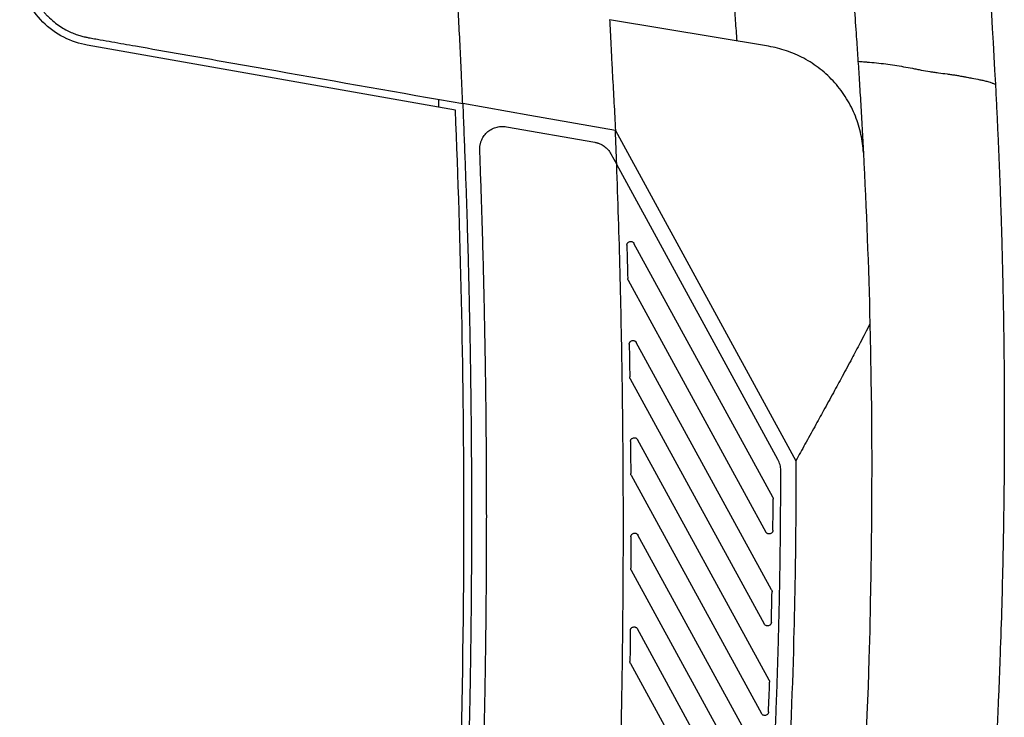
# Model space of a CAD drawing. Header units: millimetres. Extents: x 145 to 933, y -105 to 949.
# Tile 9 of 157: x 442 to 507, y 427 to 473. Entities that reach past the tile are written whole.
import ezdxf

# ---------------------------------------------------------------- set-up
doc = ezdxf.new("R2010")
doc.units = ezdxf.units.MM

msp = doc.modelspace()

# ---------------------------------------------------------------- linework, layer by layer
at = {"color": 7, "linetype": 'Continuous', "lineweight": 25}
for p, q in [((491.363, 471.346), (480.868, 473.103)), ((470.691, 467.139), (446.398, 471.423)), ((469.575, 467.844), (469.575, 467.336)), ((474.057, 466.038), (479.897, 465.008)), ((481.255, 465.784), (493.161, 443.991)), ((472.297, 464.504), (472.296, 464.561)), ((480.953, 464.25), (481.341, 463.541)), ((491.979, 444.071), (481.341, 463.541)), ((491.628, 441.584), (482.476, 458.335)), ((482.096, 455.902), (491.175, 439.284)), ((491.556, 435.46), (482.629, 451.797)), ((482.227, 449.406), (491.073, 433.215)), ((491.396, 429.496), (482.716, 445.382)), ((482.292, 443.029), (490.885, 427.302)), ((491.659, 441.464), (491.659, 441.463)), ((491.154, 423.68), (482.74, 439.082)), ((482.295, 436.766), (490.618, 421.533)), ((491.586, 435.34), (491.586, 435.335)), ((490.838, 418.002), (482.703, 432.891)), ((482.209, 430.731), (482.209, 430.734)), ((482.24, 430.611), (490.278, 415.899)), ((491.426, 429.376), (491.426, 429.367))]:
    msp.add_line(p, q, dxfattribs=at)
at = {"color": 7, "linetype": 'Continuous', "lineweight": 25, "flags": 128}
msp.add_lwpolyline([(481.255, 465.784), (475.609, 466.78), (471.173, 467.562)], dxfattribs=at)
at = {"color": 7, "linetype": 'Continuous', "lineweight": 25}
for points, knots in [([(486.55, 540.051), (486.665, 539.572), (486.897, 538.616), (487.238, 537.179), (487.574, 535.742), (487.904, 534.304), (488.23, 532.864), (488.55, 531.424), (488.865, 529.983), (489.175, 528.541), (489.479, 527.098), (489.779, 525.654), (490.073, 524.209), (490.362, 522.763), (490.645, 521.317), (490.923, 519.87), (491.196, 518.422), (491.464, 516.973), (491.727, 515.524), (491.984, 514.074), (492.236, 512.623), (492.483, 511.171), (492.725, 509.719), (492.961, 508.266), (493.192, 506.813), (493.418, 505.359), (493.639, 503.904), (494.016, 501.353), (494.528, 497.705), (495.137, 492.954), (495.69, 488.199), (496.188, 483.439), (496.631, 478.672), (496.94, 474.854), (497.138, 472.147), (497.247, 470.554), (497.344, 469.066), (497.439, 467.525), (497.531, 465.931), (497.587, 464.868), (497.615, 464.337)], [0, 0, 0, 0, 0.019269, 0.038535, 0.057799, 0.077059, 0.096317, 0.115571, 0.134823, 0.154072, 0.173318, 0.192561, 0.211801, 0.231038, 0.250273, 0.269504, 0.288733, 0.307959, 0.327181, 0.346401, 0.365618, 0.384833, 0.404044, 0.423252, 0.442458, 0.46166, 0.48086, 0.500057, 0.562602, 0.625104, 0.687565, 0.749983, 0.812496, 0.874957, 0.899962, 0.918718, 0.937476, 0.958331, 0.979172, 1, 1, 1, 1]), ([(479.612, 532.94), (479.721, 532.501), (479.94, 531.624), (480.26, 530.308), (480.576, 528.99), (480.887, 527.671), (481.192, 526.351), (481.492, 525.031), (481.787, 523.709), (482.077, 522.387), (482.362, 521.064), (482.641, 519.74), (482.916, 518.415), (483.185, 517.089), (483.449, 515.763), (483.708, 514.436), (483.961, 513.108), (484.21, 511.78), (484.453, 510.451), (484.691, 509.121), (484.924, 507.79), (485.152, 506.459), (485.375, 505.127), (485.592, 503.795), (485.804, 502.462), (486.011, 501.129), (486.213, 499.795), (486.41, 498.461), (486.601, 497.126), (486.787, 495.79), (486.969, 494.455), (487.144, 493.119), (487.315, 491.782), (487.481, 490.445), (487.641, 489.108), (487.796, 487.77), (487.946, 486.432), (488.091, 485.094), (488.231, 483.755), (488.365, 482.417), (488.495, 481.077), (488.619, 479.738), (488.738, 478.399), (488.852, 477.059), (488.96, 475.719), (489.064, 474.38), (489.162, 473.04), (489.224, 472.146), (489.255, 471.699)], [0, 0, 0, 0, 0.021839, 0.043674, 0.065504, 0.08733, 0.109151, 0.130968, 0.15278, 0.174588, 0.196392, 0.218191, 0.239985, 0.261775, 0.283561, 0.305342, 0.327119, 0.348891, 0.370659, 0.392423, 0.414182, 0.435936, 0.457686, 0.479432, 0.501173, 0.52291, 0.544643, 0.566371, 0.588094, 0.609813, 0.631528, 0.653238, 0.674944, 0.696645, 0.718342, 0.740035, 0.761723, 0.783407, 0.805086, 0.826761, 0.848431, 0.870097, 0.891759, 0.913416, 0.935068, 0.956717, 0.978361, 1, 1, 1, 1]), ([(446.398, 471.423), (445.88, 471.514), (445.351, 471.685), (444.347, 472.199), (443.873, 472.541), (443.055, 473.359), (442.713, 473.833), (442.2, 474.837), (442.028, 475.366), (441.937, 475.884)], [0, 0, 0, 0, 0.25, 0.25, 0.5, 0.5, 0.75, 0.75, 1, 1, 1, 1]), ([(442.429, 475.971), (442.439, 475.919), (442.458, 475.816), (442.492, 475.666), (442.529, 475.521), (442.57, 475.381), (442.613, 475.246), (442.659, 475.116), (442.707, 474.991), (442.756, 474.87), (442.807, 474.755), (442.86, 474.644), (442.913, 474.538), (442.967, 474.437), (443.022, 474.339), (443.077, 474.247), (443.132, 474.158), (443.187, 474.074), (443.242, 473.993), (443.296, 473.917), (443.349, 473.844), (443.401, 473.775), (443.453, 473.71), (443.503, 473.648), (443.553, 473.59), (443.6, 473.535), (443.646, 473.483), (443.691, 473.435), (443.734, 473.389), (443.775, 473.347), (443.924, 473.196), (444.188, 472.958), (444.578, 472.672), (444.958, 472.444), (445.32, 472.266), (445.657, 472.132), (445.964, 472.033), (446.236, 471.963), (446.407, 471.93), (446.485, 471.915)], [0, 0, 0, 0, 0.025952, 0.051192, 0.075738, 0.099607, 0.122812, 0.145366, 0.16728, 0.188565, 0.209229, 0.22928, 0.248724, 0.267568, 0.285818, 0.303477, 0.32055, 0.337039, 0.352947, 0.368277, 0.383032, 0.397214, 0.410825, 0.423867, 0.436342, 0.448251, 0.459595, 0.470375, 0.480591, 0.490244, 0.499334, 0.585116, 0.664196, 0.736682, 0.802616, 0.861984, 0.914734, 0.960776, 1, 1, 1, 1]), ([(471.084, 469.598), (471.055, 470.221), (471.026, 470.843), (470.995, 471.466), (470.965, 472.089), (470.934, 472.712), (470.901, 473.335), (470.876, 473.818), (470.851, 474.3), (470.825, 474.783)], [0.00398609, 0.00398609, 0.00398609, 0.00398609, 0.0077404, 0.0077404, 0.0077404, 0.01149471, 0.01149471, 0.01149471, 0.01440586, 0.01440586, 0.01440586, 0.01440586]), ([(480.868, 473.103), (480.886, 472.734), (480.923, 471.959), (480.986, 470.74), (481.063, 469.278), (481.154, 467.614), (481.221, 466.394), (481.255, 465.784)], [0, 0, 0, 0, 0.151008, 0.317674, 0.499999, 0.749999, 1, 1, 1, 1]), ([(446.485, 471.915), (446.613, 471.892), (446.742, 471.87), (446.999, 471.824), (447.385, 471.756), (448.285, 471.598), (450.085, 471.28), (453.686, 470.645), (460.887, 469.376), (467.059, 468.287), (471.173, 467.562)], [0, 0, 0, 0, 0.015625, 0.015625, 0.03125, 0.0625, 0.125, 0.25, 0.5, 1, 1, 1, 1]), ([(497.615, 464.337), (497.595, 464.728), (497.543, 465.128), (497.37, 465.932), (497.248, 466.335), (496.932, 467.128), (496.737, 467.516), (496.279, 468.259), (496.015, 468.613), (495.43, 469.27), (495.108, 469.572), (494.422, 470.112), (494.058, 470.35), (493.307, 470.754), (492.92, 470.921), (492.141, 471.185), (491.749, 471.282), (491.363, 471.346)], [0, 0, 0, 0, 0.125, 0.125, 0.25, 0.25, 0.375, 0.375, 0.5, 0.5, 0.625, 0.625, 0.75, 0.75, 0.875, 0.875, 1, 1, 1, 1]), ([(497.259, 470.36), (497.384, 470.35), (497.589, 470.333), (497.997, 470.299), (498.483, 470.255), (499.087, 470.188), (499.88, 470.068), (500.564, 469.949), (501.142, 469.835), (501.526, 469.759), (501.89, 469.691), (502.272, 469.637), (502.651, 469.587), (503.052, 469.536), (503.424, 469.484), (503.699, 469.443), (503.967, 469.398), (504.224, 469.348), (504.496, 469.295), (504.854, 469.229), (505.221, 469.161), (505.57, 469.089), (505.792, 469.029), (505.962, 468.978), (506.074, 468.94), (506.163, 468.905), (506.245, 468.874), (506.3, 468.853), (506.327, 468.842)], [0, 0, 0, 0, 0.037993, 0.0625714, 0.1250878, 0.1874681, 0.2497796, 0.3744589, 0.4056837, 0.4369315, 0.4994799, 0.5248449, 0.5620537, 0.6245946, 0.6581781, 0.687141, 0.7179887, 0.7497408, 0.7760586, 0.8123278, 0.8748957, 0.9061764, 0.9374844, 0.9559358, 0.9688478, 0.9793554, 0.9897391, 1, 1, 1, 1]), ([(471.173, 467.562), (471.159, 467.904), (471.13, 468.583), (471.099, 469.261), (471.084, 469.598)], [0, 0, 0, 0, 0.504473, 1, 1, 1, 1]), ([(506.327, 468.842), (506.351, 468.366), (506.4, 467.412), (506.468, 465.981), (506.532, 464.551), (506.59, 463.119), (506.644, 461.688), (506.692, 460.257), (506.736, 458.825), (506.775, 457.393), (506.81, 455.962), (506.839, 454.53), (506.864, 453.098), (506.884, 451.665), (506.899, 450.233), (506.909, 448.801), (506.914, 447.369), (506.915, 444.6), (506.882, 440.303), (506.777, 435.381), (506.651, 431.469), (506.557, 429.06), (506.481, 427.301), (506.432, 426.266), (506.404, 425.694), (506.395, 425.515), (506.388, 425.359), (506.376, 425.124), (506.361, 424.833), (506.343, 424.486), (506.326, 424.144), (506.308, 423.809), (506.29, 423.482), (506.279, 423.274), (506.273, 423.169)], [0, 0, 0, 0, 0.031265, 0.06253, 0.093795, 0.12506, 0.156325, 0.18759, 0.218855, 0.25012, 0.281385, 0.31265, 0.343916, 0.375181, 0.406446, 0.437711, 0.468976, 0.500241, 0.619062, 0.750342, 0.822647, 0.875386, 0.908206, 0.937916, 0.943259, 0.94573, 0.949631, 0.953484, 0.961168, 0.968889, 0.976638, 0.984415, 0.992204, 1, 1, 1, 1]), ([(471.173, 467.562), (471.199, 466.955), (471.25, 465.74), (471.319, 463.918), (471.384, 462.096), (471.443, 460.274), (471.498, 458.451), (471.547, 456.629), (471.591, 454.807), (471.629, 452.984), (471.663, 451.162), (471.691, 449.339), (471.714, 447.517), (471.732, 445.694), (471.745, 443.871), (471.752, 442.048), (471.755, 440.225), (471.752, 438.403), (471.744, 436.58), (471.73, 434.757), (471.712, 432.933), (471.688, 431.11), (471.659, 429.287), (471.616, 426.957), (471.552, 424.122), (471.458, 420.78), (471.348, 417.44), (471.219, 414.1), (471.074, 410.762), (470.911, 407.424), (470.73, 404.087), (470.532, 400.751), (470.317, 397.416), (470.084, 394.082), (469.835, 390.748), (469.654, 388.527), (469.564, 387.416)], [0, 0, 0, 0, 0.022733, 0.045465, 0.068195, 0.090924, 0.113651, 0.136377, 0.159102, 0.181827, 0.204551, 0.227275, 0.249998, 0.272722, 0.295446, 0.31817, 0.340895, 0.36362, 0.386347, 0.409074, 0.431803, 0.454534, 0.477266, 0.5, 0.541677, 0.583348, 0.625014, 0.666677, 0.708338, 0.749998, 0.791658, 0.83332, 0.874983, 0.916651, 0.958322, 1, 1, 1, 1]), ([(472.296, 464.561), (472.296, 464.591), (472.297, 464.65), (472.305, 464.739), (472.318, 464.826), (472.337, 464.913), (472.36, 464.999), (472.389, 465.083), (472.455, 465.245), (472.586, 465.471), (472.826, 465.721), (473.114, 465.913), (473.38, 466.009), (473.594, 466.05), (473.748, 466.063), (473.903, 466.061), (474.005, 466.046), (474.057, 466.038)], [0, 0, 0, 0, 0.034208, 0.068157, 0.101968, 0.135764, 0.169667, 0.203801, 0.238284, 0.369624, 0.501266, 0.632021, 0.763145, 0.822599, 0.881463, 0.940383, 1, 1, 1, 1]), ([(479.897, 465.008), (479.924, 465.003), (479.979, 464.993), (480.059, 464.971), (480.138, 464.946), (480.242, 464.905), (480.37, 464.844), (480.513, 464.752), (480.646, 464.645), (480.764, 464.525), (480.869, 464.393), (480.925, 464.298), (480.953, 464.25)], [0, 0, 0, 0, 0.061749, 0.123357, 0.185013, 0.246906, 0.373288, 0.500061, 0.626435, 0.753208, 0.876504, 1, 1, 1, 1]), ([(472.754, 440.317), (472.753, 440.937), (472.752, 442.178), (472.744, 444.039), (472.73, 445.9), (472.711, 447.761), (472.687, 449.622), (472.657, 451.482), (472.622, 453.343), (472.582, 455.204), (472.536, 457.064), (472.484, 458.924), (472.428, 460.784), (472.366, 462.644), (472.32, 463.884), (472.297, 464.504)], [0, 0, 0, 0, 0.07693, 0.153857, 0.230781, 0.307702, 0.384622, 0.461541, 0.538459, 0.615378, 0.692298, 0.769219, 0.846143, 0.92307, 1, 1, 1, 1]), ([(480.085, 392.801), (480.129, 393.421), (480.218, 394.66), (480.344, 396.519), (480.465, 398.378), (480.58, 400.237), (480.691, 402.097), (480.796, 403.957), (480.895, 405.817), (480.99, 407.677), (481.079, 409.538), (481.162, 411.399), (481.24, 413.26), (481.313, 415.122), (481.381, 416.983), (481.443, 418.845), (481.5, 420.707), (481.552, 422.569), (481.598, 424.432), (481.639, 426.295), (481.686, 428.717), (481.73, 431.698), (481.764, 435.238), (481.778, 438.778), (481.773, 442.317), (481.749, 445.856), (481.706, 449.395), (481.643, 452.934), (481.561, 456.473), (481.461, 460.011), (481.378, 462.37), (481.336, 463.549)], [0, 0, 0, 0, 0.026321, 0.05264, 0.078957, 0.105273, 0.131588, 0.157902, 0.184215, 0.210528, 0.236841, 0.263153, 0.289466, 0.315779, 0.342092, 0.368407, 0.394722, 0.421039, 0.447357, 0.473677, 0.499999, 0.55001, 0.600015, 0.650015, 0.700011, 0.750005, 0.799999, 0.849994, 0.899992, 0.949993, 1, 1, 1, 1]), ([(482.006, 458.215), (482.007, 458.227), (482.008, 458.252), (482.016, 458.287), (482.029, 458.321), (482.048, 458.355), (482.074, 458.389), (482.121, 458.429), (482.193, 458.463), (482.288, 458.47), (482.371, 458.442), (482.436, 458.396), (482.463, 458.355), (482.476, 458.335)], [0, 0, 0, 0, 0.0555807, 0.1101066, 0.164793, 0.2208452, 0.2887565, 0.3570016, 0.5020865, 0.6416405, 0.7815387, 0.890685, 1, 1, 1, 1]), ([(482.096, 455.902), (482.091, 455.911), (482.082, 455.929), (482.073, 455.957), (482.067, 455.986), (482.066, 456.006), (482.065, 456.016)], [0, 0, 0, 0, 0.251802, 0.500005, 0.748205, 1, 1, 1, 1]), ([(498.044, 453.016), (497.933, 452.801), (497.721, 452.388), (497.411, 451.794), (497.126, 451.251), (496.732, 450.508), (496.24, 449.59), (495.618, 448.446), (495.011, 447.341), (494.384, 446.207), (493.773, 445.102), (493.361, 444.353), (493.161, 443.991)], [0, 0, 0, 0, 0.070553, 0.13567, 0.195454, 0.249998, 0.381244, 0.499995, 0.630665, 0.749997, 0.879128, 1, 1, 1, 1]), ([(482.16, 451.677), (482.16, 451.69), (482.161, 451.714), (482.169, 451.749), (482.182, 451.783), (482.201, 451.817), (482.228, 451.851), (482.274, 451.891), (482.347, 451.926), (482.427, 451.93), (482.488, 451.916), (482.537, 451.895), (482.59, 451.858), (482.616, 451.818), (482.629, 451.797)], [0, 0, 0, 0, 0.055582, 0.110061, 0.164644, 0.220532, 0.288379, 0.356425, 0.501373, 0.646083, 0.713527, 0.781195, 0.890533, 1, 1, 1, 1]), ([(482.227, 449.406), (482.222, 449.415), (482.213, 449.433), (482.204, 449.462), (482.197, 449.492), (482.196, 449.512), (482.196, 449.522)], [0, 0, 0, 0, 0.25188, 0.500005, 0.748127, 1, 1, 1, 1]), ([(482.247, 445.262), (482.247, 445.274), (482.248, 445.298), (482.256, 445.334), (482.269, 445.368), (482.288, 445.402), (482.314, 445.435), (482.361, 445.476), (482.433, 445.51), (482.514, 445.515), (482.574, 445.501), (482.623, 445.48), (482.676, 445.443), (482.703, 445.402), (482.716, 445.382)], [0, 0, 0, 0, 0.05561, 0.110061, 0.164551, 0.220278, 0.288083, 0.355942, 0.500781, 0.645514, 0.713083, 0.780823, 0.890352, 1, 1, 1, 1]), ([(493.161, 443.991), (493.163, 443.06), (493.162, 442.127), (493.153, 440.263), (493.13, 437.467), (493.008, 430.946), (492.495, 417.917), (491.594, 406.776), (490.787, 399.362)], [0, 0, 0, 0, 0.0625, 0.0625, 0.125, 0.25, 0.5, 1, 1, 1, 1]), ([(492.162, 443.352), (492.162, 443.476), (492.147, 443.601), (492.084, 443.845), (492.038, 443.962), (491.979, 444.071)], [0, 0, 0, 0, 0.5, 0.5, 1, 1, 1, 1]), ([(482.292, 443.029), (482.287, 443.039), (482.278, 443.057), (482.269, 443.087), (482.262, 443.117), (482.262, 443.138), (482.261, 443.148)], [0, 0, 0, 0, 0.251958, 0.500005, 0.748049, 1, 1, 1, 1]), ([(489.793, 399.471), (489.844, 399.941), (489.945, 400.882), (490.091, 402.293), (490.232, 403.706), (490.368, 405.118), (490.499, 406.532), (490.625, 407.945), (490.746, 409.359), (490.863, 410.774), (490.974, 412.189), (491.08, 413.604), (491.181, 415.019), (491.278, 416.435), (491.369, 417.851), (491.455, 419.267), (491.537, 420.684), (491.613, 422.1), (491.685, 423.517), (491.751, 424.934), (491.813, 426.351), (491.869, 427.768), (491.921, 429.185), (491.967, 430.602), (492.009, 432.019), (492.046, 433.436), (492.077, 434.853), (492.104, 436.27), (492.126, 437.687), (492.143, 439.103), (492.154, 440.52), (492.161, 441.936), (492.162, 442.88), (492.162, 443.352)], [0, 0, 0, 0, 0.03228, 0.064561, 0.096841, 0.129122, 0.161403, 0.193683, 0.225963, 0.258242, 0.29052, 0.322797, 0.355073, 0.387347, 0.419619, 0.45189, 0.484158, 0.516424, 0.548688, 0.580948, 0.613206, 0.645461, 0.677712, 0.70996, 0.742204, 0.774445, 0.806681, 0.838913, 0.87114, 0.903362, 0.93558, 0.967793, 1, 1, 1, 1]), ([(491.628, 441.584), (491.633, 441.575), (491.642, 441.556), (491.652, 441.526), (491.658, 441.495), (491.658, 441.475), (491.659, 441.464)], [0, 0, 0, 0, 0.252001, 0.500005, 0.748006, 1, 1, 1, 1]), ([(455.153, 297.722), (457.82, 309.379), (460.163, 321.13), (464.188, 344.763), (465.87, 356.646), (468.562, 380.487), (469.572, 392.445), (470.918, 416.381), (471.254, 428.359), (471.254, 440.317)], [0, 0, 0, 0, 0.25, 0.25, 0.5, 0.5, 0.75, 0.75, 1, 1, 1, 1]), ([(470.883, 391.384), (470.926, 391.945), (471.011, 393.068), (471.133, 394.754), (471.251, 396.439), (471.364, 398.124), (471.473, 399.81), (471.578, 401.496), (471.678, 403.182), (471.774, 404.868), (471.865, 406.554), (471.951, 408.241), (472.034, 409.928), (472.112, 411.615), (472.185, 413.302), (472.254, 414.989), (472.318, 416.676), (472.378, 418.364), (472.434, 420.051), (472.485, 421.739), (472.532, 423.427), (472.574, 425.115), (472.612, 426.804), (472.645, 428.492), (472.674, 430.181), (472.699, 431.87), (472.719, 433.559), (472.734, 435.248), (472.745, 436.938), (472.752, 438.627), (472.753, 439.754), (472.754, 440.317)], [0, 0, 0, 0, 0.034498, 0.068992, 0.103484, 0.137973, 0.172459, 0.206943, 0.241426, 0.275906, 0.310384, 0.344862, 0.379338, 0.413814, 0.448288, 0.482763, 0.517237, 0.551712, 0.586187, 0.620662, 0.655138, 0.689616, 0.724094, 0.758575, 0.793057, 0.827541, 0.862027, 0.896516, 0.931008, 0.965502, 1, 1, 1, 1]), ([(491.645, 439.402), (491.644, 439.39), (491.643, 439.365), (491.635, 439.33), (491.621, 439.297), (491.602, 439.263), (491.576, 439.23), (491.529, 439.19), (491.457, 439.156), (491.377, 439.151), (491.317, 439.165), (491.268, 439.186), (491.215, 439.223), (491.189, 439.264), (491.175, 439.284)], [0, 0, 0, 0, 0.055698, 0.110188, 0.16466, 0.220301, 0.288045, 0.355697, 0.500278, 0.644863, 0.712515, 0.780268, 0.890096, 1, 1, 1, 1]), ([(482.27, 438.962), (482.271, 438.974), (482.272, 438.998), (482.28, 439.034), (482.293, 439.068), (482.312, 439.102), (482.338, 439.135), (482.384, 439.176), (482.457, 439.21), (482.537, 439.215), (482.597, 439.201), (482.647, 439.18), (482.7, 439.143), (482.726, 439.102), (482.74, 439.082)], [0, 0, 0, 0, 0.055647, 0.110084, 0.164501, 0.220094, 0.287868, 0.355553, 0.500279, 0.645009, 0.71269, 0.780477, 0.890199, 1, 1, 1, 1]), ([(482.295, 436.766), (482.29, 436.776), (482.281, 436.794), (482.272, 436.824), (482.266, 436.855), (482.265, 436.876), (482.265, 436.886)], [0, 0, 0, 0, 0.252103, 0.500138, 0.748103, 1, 1, 1, 1]), ([(491.556, 435.46), (491.56, 435.45), (491.57, 435.432), (491.579, 435.402), (491.585, 435.371), (491.586, 435.35), (491.586, 435.34)], [0, 0, 0, 0, 0.252001, 0.500005, 0.748006, 1, 1, 1, 1]), ([(482.234, 432.774), (482.235, 432.786), (482.236, 432.81), (482.244, 432.845), (482.257, 432.879), (482.277, 432.913), (482.303, 432.945), (482.349, 432.986), (482.422, 433.02), (482.502, 433.024), (482.562, 433.01), (482.611, 432.989), (482.664, 432.952), (482.69, 432.911), (482.703, 432.891)], [0, 0, 0, 0, 0.055705, 0.110204, 0.164683, 0.220332, 0.288072, 0.355718, 0.500278, 0.644842, 0.712489, 0.780236, 0.890081, 1, 1, 1, 1]), ([(491.542, 433.329), (491.541, 433.317), (491.54, 433.293), (491.531, 433.258), (491.518, 433.224), (491.498, 433.191), (491.471, 433.158), (491.425, 433.119), (491.353, 433.086), (491.273, 433.082), (491.214, 433.096), (491.165, 433.117), (491.112, 433.154), (491.086, 433.195), (491.073, 433.215)], [0, 0, 0, 0, 0.0557824, 0.110369, 0.1649399, 0.2206761, 0.2883573, 0.3559562, 0.5002765, 0.6446005, 0.7121983, 0.7798887, 0.8899089, 1, 1, 1, 1]), ([(482.24, 430.611), (482.235, 430.62), (482.226, 430.639), (482.216, 430.669), (482.21, 430.699), (482.21, 430.72), (482.209, 430.731)], [0, 0, 0, 0, 0.252331, 0.500437, 0.748322, 1, 1, 1, 1]), ([(491.396, 429.496), (491.4, 429.486), (491.41, 429.468), (491.419, 429.438), (491.425, 429.407), (491.426, 429.386), (491.426, 429.376)], [0, 0, 0, 0, 0.252001, 0.500005, 0.748006, 1, 1, 1, 1]), ([(491.354, 427.412), (491.353, 427.4), (491.351, 427.376), (491.342, 427.341), (491.328, 427.308), (491.3, 427.262), (491.248, 427.209), (491.163, 427.173), (491.07, 427.167), (490.989, 427.195), (490.924, 427.241), (490.898, 427.281), (490.885, 427.302)], [0, 0, 0, 0, 0.055893, 0.110597, 0.165284, 0.221129, 0.360736, 0.500276, 0.639822, 0.779433, 0.889684, 1, 1, 1, 1])]:
    msp.add_open_spline(points, degree=3, knots=knots, dxfattribs=at)
for points in [[(499.171, 527.264), (502.902, 507.986), (505.295, 488.45), (506.327, 468.842)], [(471.254, 440.317), (471.254, 449.26), (471.066, 458.204), (470.691, 467.139)], [(481.341, 463.541), (481.313, 464.289), (481.285, 465.037), (481.255, 465.784)], [(497.615, 464.337), (497.81, 460.573), (497.953, 456.799), (498.044, 453.016)], [(482.006, 458.208), (482.006, 458.21), (482.006, 458.213), (482.006, 458.215)], [(482.006, 458.208), (482.027, 457.477), (482.047, 456.747), (482.065, 456.016)], [(498.044, 453.016), (498.516, 433.38), (497.575, 413.71), (495.23, 394.209)], [(482.16, 451.673), (482.16, 451.674), (482.16, 451.676), (482.16, 451.677)], [(482.16, 451.673), (482.173, 450.956), (482.185, 450.239), (482.196, 449.522)], [(482.247, 445.26), (482.247, 445.26), (482.247, 445.261), (482.247, 445.262)], [(482.247, 445.26), (482.253, 444.556), (482.257, 443.852), (482.261, 443.148)], [(491.645, 439.402), (491.651, 440.089), (491.656, 440.776), (491.659, 441.463)], [(482.27, 438.962), (482.269, 438.27), (482.268, 437.579), (482.265, 436.887)], [(482.265, 436.886), (482.265, 436.887), (482.265, 436.887), (482.265, 436.887)], [(491.542, 433.329), (491.558, 433.997), (491.573, 434.666), (491.586, 435.335)], [(482.234, 432.774), (482.227, 432.094), (482.219, 431.414), (482.209, 430.734)], [(491.354, 427.412), (491.38, 428.064), (491.404, 428.715), (491.426, 429.367)]]:
    msp.add_open_spline(points, degree=3, dxfattribs=at)

doc.saveas('drawing.dxf')
